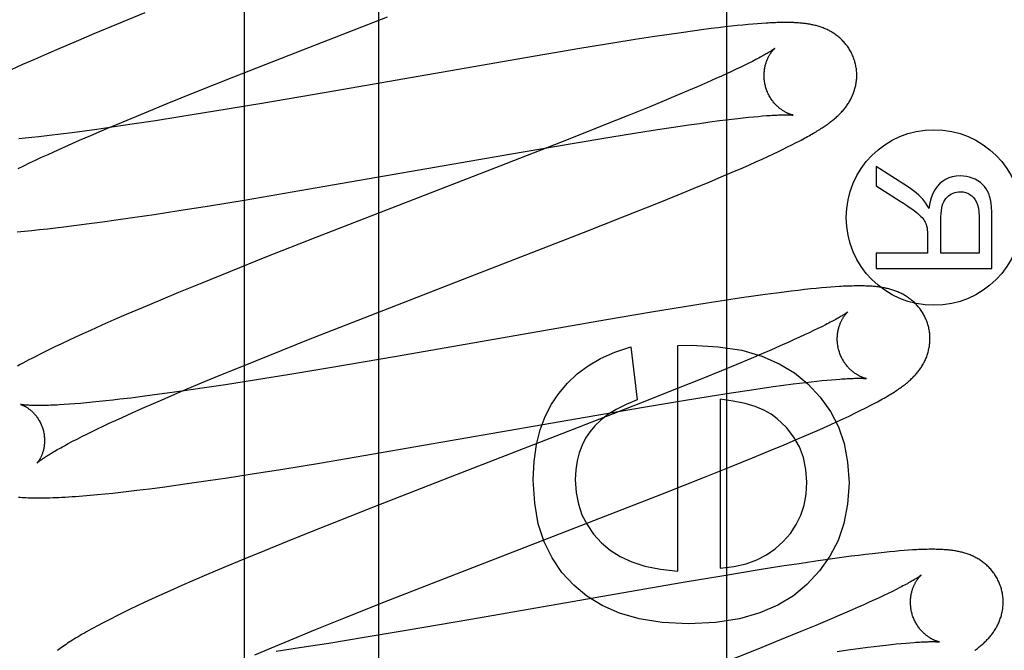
# Model space of a CAD drawing. Header units: inches. Extents: x 0 to 268, y 0 to 174.
# Tile 38 of 71: x 93.36 to 93.572, y 88.985 to 89.121. Entities that reach past the tile are written whole.
import ezdxf

# ---------------------------------------------------------------- set-up
doc = ezdxf.new("R2010")
doc.units = ezdxf.units.IN
doc.header["$LTSCALE"] = 14.749625
doc.header["$MEASUREMENT"] = 0
doc.linetypes.add('HIDDEN', pattern=[0.2, 0.1, -0.1])
doc.layers.add('DEFAULT_2', color=8, linetype='HIDDEN')
doc.layers.add('RIGHTHAND_DOOR_ASSEMBLY', color=7, linetype='CONTINUOUS')

msp = doc.modelspace()

# ---------------------------------------------------------------- linework, layer by layer
at = {"layer": 'DEFAULT_2', "color": 8, "linetype": 'HIDDEN'}
for p, q in [((93.4373, 85.43999), (93.4373, 90.94049)), ((93.38686, 89.12246), (93.38073, 89.11997)), ((93.41799, 89.11339), (93.43916, 89.12161)), ((93.38073, 89.11997), (93.3758, 89.11793)), ((93.50501, 89.11855), (93.50251, 89.11821)), ((93.50745, 89.11888), (93.50501, 89.11855)), ((93.50903, 89.11908), (93.50745, 89.11888)), ((93.51055, 89.11927), (93.50903, 89.11908)), ((93.512, 89.11944), (93.51055, 89.11927)), ((93.51336, 89.11959), (93.512, 89.11944)), ((93.51464, 89.11973), (93.51336, 89.11959)), ((93.51584, 89.11985), (93.51464, 89.11973)), ((93.51696, 89.11996), (93.51584, 89.11985)), ((93.51802, 89.12005), (93.51696, 89.11996)), ((93.51902, 89.12013), (93.51802, 89.12005)), ((93.51996, 89.1202), (93.51902, 89.12013)), ((93.37198, 89.11633), (93.36829, 89.11476)), ((93.3758, 89.11793), (93.37198, 89.11633)), ((93.49264, 89.11673), (93.48778, 89.11596)), ((93.49637, 89.1173), (93.49264, 89.11673)), ((93.49994, 89.11784), (93.49637, 89.1173)), ((93.50251, 89.11821), (93.49994, 89.11784)), ((93.36829, 89.11476), (93.3656, 89.1136)), ((93.48067, 89.11479), (93.47106, 89.11317)), ((93.48778, 89.11596), (93.48067, 89.11479)), ((93.36299, 89.11246), (93.36045, 89.11133)), ((93.3656, 89.1136), (93.36299, 89.11246)), ((93.40604, 89.1087), (93.41799, 89.11339)), ((93.47106, 89.11317), (93.42596, 89.10532)), ((93.36045, 89.11133), (93.358, 89.11022)), ((93.51442, 89.11032), (93.51341, 89.10984)), ((93.51538, 89.11078), (93.51442, 89.11032)), ((93.51628, 89.11121), (93.51538, 89.11078)), ((93.51711, 89.11163), (93.51628, 89.11121)), ((93.51789, 89.11202), (93.51711, 89.11163)), ((93.39768, 89.10537), (93.40604, 89.1087)), ((93.51004, 89.10831), (93.50818, 89.10748)), ((93.51122, 89.10884), (93.51004, 89.10831)), ((93.51234, 89.10935), (93.51122, 89.10884)), ((93.51341, 89.10984), (93.51234, 89.10935)), ((93.50412, 89.10573), (93.50192, 89.1048)), ((93.5062, 89.10662), (93.50412, 89.10573)), ((93.50818, 89.10748), (93.5062, 89.10662)), ((93.39165, 89.10293), (93.39768, 89.10537)), ((93.42596, 89.10532), (93.41204, 89.10293)), ((93.50192, 89.1048), (93.49885, 89.10351)), ((93.38681, 89.10095), (93.39165, 89.10293)), ((93.41204, 89.10293), (93.40193, 89.10125)), ((93.4956, 89.10217), (93.49131, 89.10042)), ((93.49885, 89.10351), (93.4956, 89.10217)), ((93.38217, 89.09902), (93.38681, 89.10095)), ((93.39435, 89.10003), (93.38913, 89.09921)), ((93.40193, 89.10125), (93.39435, 89.10003)), ((93.49131, 89.10042), (93.48587, 89.09824)), ((93.51084, 89.09925), (93.5122, 89.09942)), ((93.5122, 89.09942), (93.51349, 89.09958)), ((93.51349, 89.09958), (93.51474, 89.09972)), ((93.51474, 89.09972), (93.51592, 89.09985)), ((93.51592, 89.09985), (93.51705, 89.09997)), ((93.51705, 89.09997), (93.51812, 89.10008)), ((93.51812, 89.10008), (93.51913, 89.10017)), ((93.51913, 89.10017), (93.52008, 89.10025)), ((93.37648, 89.09735), (93.37378, 89.09698)), ((93.37519, 89.09606), (93.3786, 89.09752)), ((93.38022, 89.09788), (93.37648, 89.09735)), ((93.3786, 89.09752), (93.38217, 89.09902)), ((93.3841, 89.09845), (93.38022, 89.09788)), ((93.38913, 89.09921), (93.3841, 89.09845)), ((93.48587, 89.09824), (93.47816, 89.09519)), ((93.49291, 89.09662), (93.49745, 89.09733)), ((93.49745, 89.09733), (93.50091, 89.09786)), ((93.50091, 89.09786), (93.50416, 89.09833)), ((93.50416, 89.09833), (93.50648, 89.09866)), ((93.50648, 89.09866), (93.50872, 89.09897)), ((93.50872, 89.09897), (93.51084, 89.09925)), ((93.36103, 89.09544), (93.35965, 89.0953)), ((93.36246, 89.09559), (93.36103, 89.09544)), ((93.36393, 89.09575), (93.36246, 89.09559)), ((93.36624, 89.09602), (93.36393, 89.09575)), ((93.36866, 89.09631), (93.36624, 89.09602)), ((93.37117, 89.09663), (93.36866, 89.09631)), ((93.37378, 89.09698), (93.37117, 89.09663)), ((93.37274, 89.095), (93.37519, 89.09606)), ((93.47816, 89.09519), (93.46474, 89.08995)), ((93.47899, 89.09433), (93.48714, 89.09569)), ((93.48714, 89.09569), (93.49291, 89.09662)), ((93.36595, 89.09197), (93.36811, 89.09295)), ((93.36811, 89.09295), (93.37037, 89.09396)), ((93.37037, 89.09396), (93.37274, 89.095)), ((93.46595, 89.0921), (93.47899, 89.09433)), ((93.52352, 89.0926), (93.52454, 89.09309)), ((93.52454, 89.09309), (93.52549, 89.09356)), ((93.52549, 89.09356), (93.52638, 89.09401)), ((93.52638, 89.09401), (93.52722, 89.09443)), ((93.52722, 89.09443), (93.52801, 89.09484)), ((93.36323, 89.09072), (93.36456, 89.09134)), ((93.36456, 89.09134), (93.36595, 89.09197)), ((93.42029, 89.08415), (93.46595, 89.0921)), ((93.51868, 89.09037), (93.52001, 89.09097)), ((93.52001, 89.09097), (93.52125, 89.09154)), ((93.52125, 89.09154), (93.52242, 89.09209)), ((93.52242, 89.09209), (93.52352, 89.0926)), ((93.35953, 89.08895), (93.36071, 89.08952)), ((93.36071, 89.08952), (93.36195, 89.09011)), ((93.36195, 89.09011), (93.36323, 89.09072)), ((93.46474, 89.08995), (93.4237, 89.07403)), ((93.51353, 89.08811), (93.51582, 89.0891)), ((93.51582, 89.0891), (93.51729, 89.08975)), ((93.51729, 89.08975), (93.51868, 89.09037)), ((93.55138, 89.08503), (93.54458, 89.08938)), ((93.54458, 89.08938), (93.54458, 89.08522)), ((93.50874, 89.08607), (93.51118, 89.0871)), ((93.51118, 89.0871), (93.51353, 89.08811)), ((93.50186, 89.08323), (93.50537, 89.08467)), ((93.50537, 89.08467), (93.50874, 89.08607)), ((93.54458, 89.08522), (93.54978, 89.08191)), ((93.40868, 89.08219), (93.42029, 89.08415)), ((93.49728, 89.08137), (93.50186, 89.08323)), ((93.39418, 89.07985), (93.40077, 89.0809)), ((93.40077, 89.0809), (93.40868, 89.08219)), ((93.49056, 89.07869), (93.49728, 89.08137)), ((93.38067, 89.07784), (93.3847, 89.07842)), ((93.3847, 89.07842), (93.38885, 89.07903)), ((93.38885, 89.07903), (93.39418, 89.07985)), ((93.48144, 89.0751), (93.49056, 89.07869)), ((93.56681, 89.07857), (93.56681, 89.07065)), ((93.56958, 89.06735), (93.56958, 89.07843)), ((93.36412, 89.07575), (93.36582, 89.07594)), ((93.36582, 89.07594), (93.36755, 89.07613)), ((93.36755, 89.07613), (93.36933, 89.07634)), ((93.36933, 89.07634), (93.37205, 89.07668)), ((93.37205, 89.07668), (93.37485, 89.07704)), ((93.37485, 89.07704), (93.37772, 89.07743)), ((93.37772, 89.07743), (93.38067, 89.07784)), ((93.55854, 89.07065), (93.55854, 89.07777)), ((93.35925, 89.07528), (93.36084, 89.07542)), ((93.36084, 89.07542), (93.36246, 89.07558)), ((93.36246, 89.07558), (93.36412, 89.07575)), ((93.4237, 89.07403), (93.41274, 89.06971)), ((93.45537, 89.06498), (93.48144, 89.0751)), ((93.55568, 89.07449), (93.55568, 89.07065)), ((93.41274, 89.06971), (93.40528, 89.06673)), ((93.55568, 89.07065), (93.54458, 89.07065)), ((93.54458, 89.07065), (93.54458, 89.06735)), ((93.56681, 89.07065), (93.55854, 89.07065)), ((93.40528, 89.06673), (93.39909, 89.06423)), ((93.54458, 89.06735), (93.56958, 89.06735)), ((93.39909, 89.06423), (93.39409, 89.06217)), ((93.43415, 89.05675), (93.45537, 89.06498)), ((93.53386, 89.06327), (93.53281, 89.06317)), ((93.53485, 89.06335), (93.53386, 89.06327)), ((93.53578, 89.06341), (93.53485, 89.06335)), ((93.39409, 89.06217), (93.3902, 89.06056)), ((93.51814, 89.06139), (93.51552, 89.06101)), ((93.52068, 89.06175), (93.51814, 89.06139)), ((93.52313, 89.06207), (93.52068, 89.06175)), ((93.52474, 89.06228), (93.52313, 89.06207)), ((93.5263, 89.06247), (93.52474, 89.06228)), ((93.52779, 89.06265), (93.5263, 89.06247)), ((93.52919, 89.06281), (93.52779, 89.06265)), ((93.53048, 89.06295), (93.52919, 89.06281)), ((93.53168, 89.06307), (93.53048, 89.06295)), ((93.53281, 89.06317), (93.53168, 89.06307)), ((93.38644, 89.05897), (93.38279, 89.05741)), ((93.3902, 89.06056), (93.38644, 89.05897)), ((93.50325, 89.05912), (93.4961, 89.05794)), ((93.50814, 89.05989), (93.50325, 89.05912)), ((93.5119, 89.06047), (93.50814, 89.05989)), ((93.51552, 89.06101), (93.5119, 89.06047)), ((93.38279, 89.05741), (93.38015, 89.05627)), ((93.4961, 89.05794), (93.48642, 89.05631)), ((93.37758, 89.05513), (93.37509, 89.05402)), ((93.38015, 89.05627), (93.37758, 89.05513)), ((93.42217, 89.05204), (93.43415, 89.05675)), ((93.48642, 89.05631), (93.44111, 89.04842)), ((93.53286, 89.05481), (93.53202, 89.0544)), ((93.53365, 89.05521), (93.53286, 89.05481)), ((93.37189, 89.05256), (93.37035, 89.05185)), ((93.37347, 89.05329), (93.37189, 89.05256)), ((93.37509, 89.05402), (93.37347, 89.05329)), ((93.52914, 89.05303), (93.52807, 89.05253)), ((93.53016, 89.0535), (93.52914, 89.05303)), ((93.53112, 89.05396), (93.53016, 89.0535)), ((93.53202, 89.0544), (93.53112, 89.05396)), ((93.3674, 89.05044), (93.36596, 89.04974)), ((93.36886, 89.05114), (93.3674, 89.05044)), ((93.37035, 89.05185), (93.36886, 89.05114)), ((93.41378, 89.0487), (93.42217, 89.05204)), ((93.49166, 89.05045), (93.49307, 89.03903)), ((93.50185, 89.05076), (93.5048, 89.05082)), ((93.50185, 89.00214), (93.50185, 89.05076)), ((93.52389, 89.05066), (93.52191, 89.04979)), ((93.52576, 89.05149), (93.52389, 89.05066)), ((93.52694, 89.05202), (93.52576, 89.05149)), ((93.52807, 89.05253), (93.52694, 89.05202)), ((93.36455, 89.04904), (93.36316, 89.04833)), ((93.36596, 89.04974), (93.36455, 89.04904)), ((93.40772, 89.04625), (93.41378, 89.0487)), ((93.44111, 89.04842), (93.42715, 89.04603)), ((93.51982, 89.0489), (93.51762, 89.04796)), ((93.52191, 89.04979), (93.51982, 89.0489)), ((93.40287, 89.04427), (93.40772, 89.04625)), ((93.51453, 89.04667), (93.51127, 89.04533)), ((93.51762, 89.04796), (93.51453, 89.04667)), ((93.3982, 89.04233), (93.40287, 89.04427)), ((93.41813, 89.04453), (93.41051, 89.0433)), ((93.42715, 89.04603), (93.41813, 89.04453)), ((93.51127, 89.04533), (93.50697, 89.04358)), ((93.39462, 89.04082), (93.3982, 89.04233)), ((93.40423, 89.04231), (93.3992, 89.04155)), ((93.41051, 89.0433), (93.40423, 89.04231)), ((93.50697, 89.04358), (93.50152, 89.04139)), ((93.52238, 89.04189), (93.52461, 89.04219)), ((93.52461, 89.04219), (93.52673, 89.04247)), ((93.52673, 89.04247), (93.52807, 89.04264)), ((93.52807, 89.04264), (93.52936, 89.04279)), ((93.52936, 89.04279), (93.5306, 89.04294)), ((93.5306, 89.04294), (93.53178, 89.04307)), ((93.53178, 89.04307), (93.5329, 89.04319)), ((93.5329, 89.04319), (93.53397, 89.04329)), ((93.53397, 89.04329), (93.53497, 89.04338)), ((93.53497, 89.04338), (93.53592, 89.04346)), ((93.38892, 89.0401), (93.38632, 89.03976)), ((93.39161, 89.04046), (93.38892, 89.0401)), ((93.39119, 89.03936), (93.39462, 89.04082)), ((93.39533, 89.04099), (93.39161, 89.04046)), ((93.3992, 89.04155), (93.39533, 89.04099)), ((93.50152, 89.04139), (93.49379, 89.03833)), ((93.50301, 89.03891), (93.50877, 89.03984)), ((93.50877, 89.03984), (93.51332, 89.04055)), ((93.51332, 89.04055), (93.51677, 89.04108)), ((93.51677, 89.04108), (93.52005, 89.04156)), ((93.52005, 89.04156), (93.52238, 89.04189)), ((93.37055, 89.0381), (93.36944, 89.03802)), ((93.37172, 89.03818), (93.37055, 89.0381)), ((93.37295, 89.03829), (93.37172, 89.03818)), ((93.37423, 89.0384), (93.37295, 89.03829)), ((93.37557, 89.03853), (93.37423, 89.0384)), ((93.37695, 89.03866), (93.37557, 89.03853)), ((93.37839, 89.03882), (93.37695, 89.03866)), ((93.37989, 89.03898), (93.37839, 89.03882)), ((93.38142, 89.03916), (93.37989, 89.03898)), ((93.38382, 89.03944), (93.38142, 89.03916)), ((93.38632, 89.03976), (93.38382, 89.03944)), ((93.38635, 89.03725), (93.38872, 89.03829)), ((93.38872, 89.03829), (93.39119, 89.03936)), ((93.49379, 89.03833), (93.48034, 89.03308)), ((93.49486, 89.03755), (93.50301, 89.03891)), ((93.51094, 89.03916), (93.51094, 89.00275)), ((93.3819, 89.03525), (93.38407, 89.03624)), ((93.38407, 89.03624), (93.38635, 89.03725)), ((93.48182, 89.03532), (93.49486, 89.03755)), ((93.53878, 89.03556), (93.54003, 89.03616)), ((93.54003, 89.03616), (93.54117, 89.03672)), ((93.54117, 89.03672), (93.54221, 89.03723)), ((93.37787, 89.03339), (93.37916, 89.03399)), ((93.37916, 89.03399), (93.38051, 89.03462)), ((93.38051, 89.03462), (93.3819, 89.03525)), ((93.43613, 89.02737), (93.48182, 89.03532)), ((93.53325, 89.03303), (93.53467, 89.03367)), ((93.53467, 89.03367), (93.53607, 89.0343)), ((93.53607, 89.0343), (93.53745, 89.03494)), ((93.53745, 89.03494), (93.53878, 89.03556)), ((93.37322, 89.03112), (93.37431, 89.03166)), ((93.37431, 89.03166), (93.37544, 89.03222)), ((93.37544, 89.03222), (93.37663, 89.03279)), ((93.37663, 89.03279), (93.37787, 89.03339)), ((93.48034, 89.03308), (93.45269, 89.02238)), ((93.5272, 89.03041), (93.52955, 89.03141)), ((93.52955, 89.03141), (93.5318, 89.03239)), ((93.5318, 89.03239), (93.53325, 89.03303)), ((93.37032, 89.02962), (93.37123, 89.0301)), ((93.37123, 89.0301), (93.3722, 89.0306)), ((93.3722, 89.0306), (93.37322, 89.03112)), ((93.5214, 89.02798), (93.52477, 89.02938)), ((93.52477, 89.02938), (93.5272, 89.03041)), ((93.42451, 89.02541), (93.43613, 89.02737)), ((93.51789, 89.02653), (93.5214, 89.02798)), ((93.41659, 89.02411), (93.42451, 89.02541)), ((93.51332, 89.02468), (93.51789, 89.02653)), ((93.40467, 89.02225), (93.41, 89.02307)), ((93.41, 89.02307), (93.41659, 89.02411)), ((93.50759, 89.02239), (93.51332, 89.02468)), ((93.39354, 89.02064), (93.39648, 89.02105)), ((93.39648, 89.02105), (93.40052, 89.02163)), ((93.40052, 89.02163), (93.40467, 89.02225)), ((93.45269, 89.02238), (93.43593, 89.01584)), ((93.49853, 89.01881), (93.50759, 89.02239)), ((93.37504, 89.01849), (93.37664, 89.01863)), ((93.37664, 89.01863), (93.37827, 89.01879)), ((93.37827, 89.01879), (93.37993, 89.01896)), ((93.37993, 89.01896), (93.38162, 89.01915)), ((93.38162, 89.01915), (93.38336, 89.01934)), ((93.38336, 89.01934), (93.38513, 89.01955)), ((93.38513, 89.01955), (93.38786, 89.01989)), ((93.38786, 89.01989), (93.39066, 89.02025)), ((93.39066, 89.02025), (93.39354, 89.02064)), ((93.45016, 89.00004), (93.49853, 89.01881)), ((93.37345, 89.01835), (93.37504, 89.01849)), ((93.43593, 89.01584), (93.42613, 89.01197)), ((93.42613, 89.01197), (93.41874, 89.009)), ((93.41874, 89.009), (93.41261, 89.00651)), ((93.41261, 89.00651), (93.40768, 89.00447)), ((93.54371, 89.00587), (93.54229, 89.00571)), ((93.54505, 89.00602), (93.54371, 89.00587)), ((93.54631, 89.00616), (93.54505, 89.00602)), ((93.5475, 89.00628), (93.54631, 89.00616)), ((93.54861, 89.00638), (93.5475, 89.00628)), ((93.54966, 89.00648), (93.54861, 89.00638)), ((93.55065, 89.00655), (93.54966, 89.00648)), ((93.55159, 89.00662), (93.55065, 89.00655)), ((93.40768, 89.00447), (93.40385, 89.00287)), ((93.52797, 89.00372), (93.52422, 89.00315)), ((93.53159, 89.00426), (93.52797, 89.00372)), ((93.5342, 89.00464), (93.53159, 89.00426)), ((93.53673, 89.00499), (93.5342, 89.00464)), ((93.53919, 89.00532), (93.53673, 89.00499)), ((93.54078, 89.00552), (93.53919, 89.00532)), ((93.54229, 89.00571), (93.54078, 89.00552)), ((93.40385, 89.00287), (93.40015, 89.0013)), ((93.51934, 89.00237), (93.51219, 89.0012)), ((93.52422, 89.00315), (93.51934, 89.00237)), ((93.39746, 89.00014), (93.39484, 88.99899)), ((93.40015, 89.0013), (93.39746, 89.00014)), ((93.43816, 88.99533), (93.45016, 89.00004)), ((93.50252, 88.99957), (93.45718, 88.99167)), ((93.51219, 89.0012), (93.50252, 88.99957)), ((93.3923, 88.99787), (93.38985, 88.99676)), ((93.39484, 88.99899), (93.3923, 88.99787)), ((93.5481, 88.99775), (93.54722, 88.99732)), ((93.54893, 88.99816), (93.5481, 88.99775)), ((93.54969, 88.99855), (93.54893, 88.99816)), ((93.38671, 88.99532), (93.38518, 88.9946)), ((93.38826, 88.99604), (93.38671, 88.99532)), ((93.38985, 88.99676), (93.38826, 88.99604)), ((93.42975, 88.99198), (93.43816, 88.99533)), ((93.5431, 88.99539), (93.54193, 88.99487)), ((93.54421, 88.9959), (93.5431, 88.99539)), ((93.54527, 88.99639), (93.54421, 88.9959)), ((93.54627, 88.99687), (93.54527, 88.99639)), ((93.54722, 88.99732), (93.54627, 88.99687)), ((93.38222, 88.99318), (93.3808, 88.99248)), ((93.38369, 88.99389), (93.38222, 88.99318)), ((93.38518, 88.9946), (93.38369, 88.99389)), ((93.53878, 88.99347), (93.53674, 88.99259)), ((93.54071, 88.99432), (93.53878, 88.99347)), ((93.54193, 88.99487), (93.54071, 88.99432)), ((93.37943, 88.99179), (93.37814, 88.99113)), ((93.3808, 88.99248), (93.37943, 88.99179)), ((93.42368, 88.98953), (93.42975, 88.99198)), ((93.45718, 88.99167), (93.4432, 88.98928)), ((93.53459, 88.99167), (93.53156, 88.9904)), ((93.53674, 88.99259), (93.53459, 88.99167)), ((93.41881, 88.98754), (93.42368, 88.98953)), ((93.4432, 88.98928), (93.43416, 88.98777)), ((93.52836, 88.98907), (93.52412, 88.98734)), ((93.53156, 88.9904), (93.52836, 88.98907)), ((93.41413, 88.9856), (93.41881, 88.98754)), ((93.43416, 88.98777), (93.42652, 88.98654)), ((93.52412, 88.98734), (93.51873, 88.98517)), ((93.41054, 88.98409), (93.41413, 88.9856)), ((93.42022, 88.98555), (93.41518, 88.98479)), ((93.42652, 88.98654), (93.42022, 88.98555)), ((93.51873, 88.98517), (93.51106, 88.98213)), ((93.5362, 88.98482), (93.53852, 88.98514)), ((93.53852, 88.98514), (93.54073, 88.98544)), ((93.54073, 88.98544), (93.54282, 88.98572)), ((93.54282, 88.98572), (93.54416, 88.98588)), ((93.54416, 88.98588), (93.54543, 88.98603)), ((93.54543, 88.98603), (93.54666, 88.98618)), ((93.54666, 88.98618), (93.54782, 88.9863)), ((93.54782, 88.9863), (93.54893, 88.98642)), ((93.54893, 88.98642), (93.54998, 88.98652)), ((93.54998, 88.98652), (93.55097, 88.98661)), ((93.55097, 88.98661), (93.5519, 88.98669))]:
    msp.add_line(p, q, dxfattribs=at)
for points in [[(93.54003, 89.11188), (93.53997, 89.11209), (93.53989, 89.11233), (93.53981, 89.11258), (93.53972, 89.11282), (93.53963, 89.11306), (93.53953, 89.11329), (93.53942, 89.11353), (93.53931, 89.11376), (93.53919, 89.11399), (93.53907, 89.11421), (93.53894, 89.11443), (93.53881, 89.11465), (93.53868, 89.11486), (93.53854, 89.11507), (93.53839, 89.11527), (93.53824, 89.11548), (93.53809, 89.11567), (93.53793, 89.11586), (93.53777, 89.11605), (93.53761, 89.11624), (93.53744, 89.11641), (93.53727, 89.11659), (93.5371, 89.11676), (93.53692, 89.11692), (93.53675, 89.11708), (93.53657, 89.11724), (93.53638, 89.11739), (93.5362, 89.11753), (93.53601, 89.11767), (93.53582, 89.11781), (93.53563, 89.11795), (93.53543, 89.11807), (93.53524, 89.1182), (93.53504, 89.11832), (93.53483, 89.11844), (93.53463, 89.11855), (93.53443, 89.11866), (93.53422, 89.11877), (93.53401, 89.11887), (93.5338, 89.11896), (93.53359, 89.11905), (93.53338, 89.11914), (93.53317, 89.11923), (93.53295, 89.11931), (93.53274, 89.11939), (93.53252, 89.11946), (93.5323, 89.11953), (93.53208, 89.1196), (93.53185, 89.11966), (93.53163, 89.11972), (93.53141, 89.11978), (93.53118, 89.11984), (93.53096, 89.11989), (93.53073, 89.11993), (93.5305, 89.11998), (93.53027, 89.12002), (93.53004, 89.12006), (93.52981, 89.1201), (93.52958, 89.12013), (93.52935, 89.12016), (93.52911, 89.12019), (93.52887, 89.12022), (93.52863, 89.12025), (93.52839, 89.12027), (93.52814, 89.12029), (93.52788, 89.12031), (93.52762, 89.12033), (93.52736, 89.12035), (93.52709, 89.12036), (93.52681, 89.12037), (93.52652, 89.12038), (93.52623, 89.12039), (93.52593, 89.1204), (93.52563, 89.1204), (93.52531, 89.1204), (93.52499, 89.1204), (93.52466, 89.1204), (93.52432, 89.1204), (93.52398, 89.12039), (93.52362, 89.12038), (93.52326, 89.12037), (93.52288, 89.12036), (93.52249, 89.12034), (93.5221, 89.12033), (93.52169, 89.12031), (93.52128, 89.12028), (93.52085, 89.12026), (93.51996, 89.1202)], [(93.52271, 89.11482), (93.5227, 89.11481), (93.52269, 89.1148), (93.52267, 89.11478), (93.52264, 89.11476), (93.5226, 89.11473), (93.52255, 89.1147), (93.5225, 89.11465), (93.52243, 89.11461), (93.52235, 89.11455), (93.52226, 89.11449), (93.52216, 89.11442), (93.52205, 89.11435), (93.52192, 89.11427), (93.52178, 89.11418), (93.52163, 89.11408), (93.52146, 89.11398), (93.52128, 89.11387), (93.52108, 89.11375), (93.52086, 89.11362), (93.52064, 89.11349), (93.52039, 89.11335), (93.52013, 89.11321), (93.51986, 89.11306), (93.51957, 89.1129), (93.51927, 89.11274), (93.51895, 89.11257), (93.51861, 89.11239), (93.51826, 89.11221), (93.51789, 89.11202)], [(93.52076, 89.10652), (93.52071, 89.10672), (93.52065, 89.10695), (93.5206, 89.10719), (93.52056, 89.10742), (93.52052, 89.10765), (93.52049, 89.10789), (93.52047, 89.10812), (93.52045, 89.10835), (93.52043, 89.10858), (93.52043, 89.10881), (93.52043, 89.10904), (93.52043, 89.10927), (93.52044, 89.10949), (93.52045, 89.10971), (93.52048, 89.10992), (93.5205, 89.11014), (93.52053, 89.11035), (93.52056, 89.11055), (93.5206, 89.11075), (93.52064, 89.11095), (93.52069, 89.11114), (93.52074, 89.11132), (93.52079, 89.1115), (93.52084, 89.11168), (93.5209, 89.11185), (93.52095, 89.11201), (93.52101, 89.11217), (93.52107, 89.11232), (93.52114, 89.11247), (93.5212, 89.11262), (93.52126, 89.11276), (93.52133, 89.11289), (93.52139, 89.11302), (93.52146, 89.11315), (93.52153, 89.11327), (93.52159, 89.11338), (93.52166, 89.11349), (93.52172, 89.1136), (93.52179, 89.1137), (93.52185, 89.1138), (93.52192, 89.11389), (93.52198, 89.11398), (93.52204, 89.11406), (93.5221, 89.11414), (93.52216, 89.11422), (93.52222, 89.11429), (93.52228, 89.11436), (93.52233, 89.11442), (93.52238, 89.11448), (93.52243, 89.11454), (93.52248, 89.11459), (93.52252, 89.11463), (93.52256, 89.11467), (93.52259, 89.11471), (93.52263, 89.11474), (93.52265, 89.11476), (93.52268, 89.11478), (93.52269, 89.1148), (93.5227, 89.11481), (93.52271, 89.11482)], [(93.52801, 89.09484), (93.52839, 89.09504), (93.52875, 89.09523), (93.52911, 89.09543), (93.52946, 89.09562), (93.52979, 89.0958), (93.53012, 89.09599), (93.53044, 89.09617), (93.53075, 89.09634), (93.53105, 89.09652), (93.53134, 89.09669), (93.53163, 89.09686), (93.5319, 89.09703), (93.53217, 89.09719), (93.53243, 89.09736), (93.53269, 89.09752), (93.53293, 89.09768), (93.53317, 89.09783), (93.5334, 89.09799), (93.53363, 89.09814), (93.53385, 89.09829), (93.53406, 89.09844), (93.53427, 89.09859), (93.53447, 89.09874), (93.53467, 89.09889), (93.53486, 89.09904), (93.53506, 89.09919), (93.53524, 89.09934), (93.53543, 89.09949), (93.53561, 89.09964), (93.53579, 89.09979), (93.53596, 89.09994), (93.53614, 89.1001), (93.53631, 89.10026), (93.53648, 89.10042), (93.53665, 89.10058), (93.53681, 89.10075), (93.53697, 89.10091), (93.53713, 89.10108), (93.53729, 89.10126), (93.53745, 89.10143), (93.5376, 89.10161), (93.53775, 89.10179), (93.53789, 89.10197), (93.53803, 89.10216), (93.53817, 89.10234), (93.53831, 89.10253), (93.53844, 89.10272), (93.53857, 89.10291), (93.53869, 89.10311), (93.53881, 89.10331), (93.53893, 89.10351), (93.53905, 89.10372), (93.53916, 89.10393), (93.53926, 89.10414), (93.53937, 89.10435), (93.53946, 89.10457), (93.53956, 89.10478), (93.53965, 89.105), (93.53973, 89.10523), (93.53981, 89.10545), (93.53989, 89.10568), (93.53996, 89.10591), (93.54003, 89.10614), (93.54009, 89.10638), (93.54015, 89.10661), (93.5402, 89.10685), (93.54024, 89.1071), (93.54029, 89.10734), (93.54032, 89.10759), (93.54035, 89.10784), (93.54038, 89.10809), (93.5404, 89.10834), (93.54041, 89.1086), (93.54042, 89.10885), (93.54042, 89.10911), (93.54041, 89.10937), (93.5404, 89.10962), (93.54038, 89.10988), (93.54036, 89.11014), (93.54033, 89.11039), (93.54029, 89.11065), (93.54025, 89.11091), (93.5402, 89.11116), (93.54015, 89.11142), (93.54009, 89.11167), (93.54003, 89.11188)], [(93.52671, 89.10042), (93.52671, 89.10042), (93.52669, 89.10043), (93.52667, 89.10043), (93.52664, 89.10044), (93.52661, 89.10044), (93.52657, 89.10045), (93.52652, 89.10046), (93.52646, 89.10048), (93.52641, 89.10049), (93.52634, 89.10051), (93.52627, 89.10053), (93.5262, 89.10056), (93.52612, 89.10058), (93.52604, 89.10061), (93.52595, 89.10064), (93.52586, 89.10068), (93.52577, 89.10072), (93.52567, 89.10076), (93.52557, 89.1008), (93.52547, 89.10085), (93.52536, 89.1009), (93.52525, 89.10095), (93.52514, 89.101), (93.52503, 89.10107), (93.52491, 89.10113), (93.5248, 89.1012), (93.52467, 89.10127), (93.52455, 89.10135), (93.52443, 89.10143), (93.5243, 89.10151), (93.52417, 89.10161), (93.52404, 89.1017), (93.5239, 89.1018), (93.52377, 89.10191), (93.52364, 89.10202), (93.5235, 89.10213), (93.52337, 89.10226), (93.52323, 89.10238), (93.52309, 89.10252), (93.52296, 89.10266), (93.52282, 89.1028), (93.52268, 89.10296), (93.52255, 89.10311), (93.52241, 89.10328), (93.52228, 89.10345), (93.52215, 89.10362), (93.52202, 89.1038), (93.5219, 89.10399), (93.52178, 89.10418), (93.52166, 89.10437), (93.52155, 89.10458), (93.52144, 89.10478), (93.52134, 89.10499), (93.52124, 89.1052), (93.52114, 89.10542), (93.52105, 89.10564), (93.52097, 89.10586), (93.52089, 89.10609), (93.52082, 89.10632), (93.52076, 89.10652)], [(93.52008, 89.10025), (93.52097, 89.10032), (93.52139, 89.10035), (93.52179, 89.10037), (93.52218, 89.1004), (93.52255, 89.10042), (93.5229, 89.10044), (93.52324, 89.10045), (93.52356, 89.10046), (93.52386, 89.10047), (93.52414, 89.10048), (93.5244, 89.10049), (93.52465, 89.10049), (93.52488, 89.10049), (93.52509, 89.10049), (93.52529, 89.10049), (93.52547, 89.10049), (93.52564, 89.10049), (93.52579, 89.10048), (93.52593, 89.10048), (93.52605, 89.10047), (93.52617, 89.10047), (93.52627, 89.10046), (93.52636, 89.10046), (93.52644, 89.10045), (93.52651, 89.10044), (93.52657, 89.10044), (93.52662, 89.10043), (93.52665, 89.10043), (93.52668, 89.10043), (93.5267, 89.10042), (93.52671, 89.10042)], [(93.56276, 89.08733), (93.56186, 89.08728), (93.56103, 89.08713), (93.56027, 89.08689), (93.55957, 89.08656), (93.5589, 89.08613), (93.55827, 89.08561)], [(93.56652, 89.08628), (93.56593, 89.0866), (93.56533, 89.08687), (93.56472, 89.08707), (93.56409, 89.08721), (93.56344, 89.0873), (93.56276, 89.08733)], [(93.5547, 89.08228), (93.55426, 89.08274), (93.55378, 89.0832), (93.55325, 89.08366), (93.55267, 89.08412), (93.55205, 89.08457), (93.55138, 89.08503)], [(93.55827, 89.08561), (93.55774, 89.08504), (93.55726, 89.08435), (93.55683, 89.08355), (93.55647, 89.08261), (93.55618, 89.08152), (93.55595, 89.08029)], [(93.5689, 89.08351), (93.56865, 89.08406), (93.56835, 89.08457), (93.568, 89.08504), (93.56758, 89.08548), (93.56708, 89.0859), (93.56652, 89.08628)], [(93.559, 89.08131), (93.55918, 89.08173), (93.55939, 89.08211), (93.55962, 89.08245), (93.55989, 89.08275), (93.56018, 89.08302), (93.56051, 89.08326)], [(93.56051, 89.08326), (93.56086, 89.08346), (93.56121, 89.08363), (93.56158, 89.08376), (93.56195, 89.08385), (93.56235, 89.0839), (93.56276, 89.08392)], [(93.56276, 89.08392), (93.56334, 89.08388), (93.56387, 89.08377), (93.56437, 89.0836), (93.56482, 89.08335), (93.56526, 89.08302), (93.56567, 89.08262)], [(93.56567, 89.08262), (93.56599, 89.0822), (93.56626, 89.08168), (93.56649, 89.08107), (93.56667, 89.08035), (93.56677, 89.07952), (93.56681, 89.07857)], [(93.56958, 89.07843), (93.56955, 89.07955), (93.56949, 89.08056), (93.56939, 89.08146), (93.56926, 89.08224), (93.56909, 89.08293), (93.5689, 89.08351)], [(93.54978, 89.08191), (93.5505, 89.08144), (93.55116, 89.081), (93.55176, 89.08059), (93.5523, 89.0802), (93.55279, 89.07984), (93.55322, 89.07951)], [(93.55595, 89.08029), (93.55573, 89.08072), (93.55552, 89.08111), (93.55531, 89.08146), (93.5551, 89.08177), (93.5549, 89.08205), (93.5547, 89.08228)], [(93.55854, 89.07777), (93.55856, 89.07852), (93.5586, 89.07921), (93.55867, 89.07984), (93.55876, 89.08039), (93.55887, 89.08088), (93.559, 89.08131)], [(93.55322, 89.07951), (93.55361, 89.07919), (93.55395, 89.07889), (93.55425, 89.0786), (93.55451, 89.07833), (93.55472, 89.07807), (93.55489, 89.07783)], [(93.55489, 89.07783), (93.55504, 89.07758), (93.55518, 89.07732), (93.5553, 89.07707), (93.5554, 89.07682), (93.55548, 89.07658), (93.55554, 89.07633)], [(93.55554, 89.07633), (93.55558, 89.07613), (93.55561, 89.07589), (93.55564, 89.07561), (93.55566, 89.07528), (93.55567, 89.07491), (93.55568, 89.07449)], [(93.55582, 89.05509), (93.55576, 89.0553), (93.55568, 89.05555), (93.5556, 89.05579), (93.55551, 89.05604), (93.55541, 89.05628), (93.55531, 89.05652), (93.5552, 89.05675), (93.55509, 89.05698), (93.55497, 89.05721), (93.55485, 89.05744), (93.55472, 89.05766), (93.55459, 89.05788), (93.55445, 89.0581), (93.55431, 89.05831), (93.55416, 89.05851), (93.55401, 89.05872), (93.55386, 89.05891), (93.5537, 89.05911), (93.55353, 89.0593), (93.55337, 89.05948), (93.5532, 89.05966), (93.55303, 89.05983), (93.55285, 89.06), (93.55267, 89.06017), (93.55249, 89.06033), (93.55231, 89.06048), (93.55213, 89.06063), (93.55194, 89.06078), (93.55175, 89.06092), (93.55156, 89.06106), (93.55136, 89.06119), (93.55116, 89.06132), (93.55096, 89.06145), (93.55076, 89.06157), (93.55056, 89.06169), (93.55035, 89.0618), (93.55014, 89.06191), (93.54993, 89.06201), (93.54972, 89.06211), (93.54951, 89.06221), (93.5493, 89.0623), (93.54909, 89.06239), (93.54887, 89.06247), (93.54865, 89.06255), (93.54843, 89.06263), (93.54821, 89.0627), (93.54799, 89.06277), (93.54776, 89.06284), (93.54754, 89.0629), (93.54731, 89.06296), (93.54708, 89.06302), (93.54686, 89.06307), (93.54663, 89.06312), (93.5464, 89.06317), (93.54617, 89.06321), (93.54593, 89.06325), (93.5457, 89.06329), (93.54546, 89.06333), (93.54523, 89.06336), (93.54499, 89.06339), (93.54475, 89.06342), (93.5445, 89.06345), (93.54425, 89.06347), (93.544, 89.06349), (93.54374, 89.06352), (93.54348, 89.06353), (93.54321, 89.06355), (93.54294, 89.06357), (93.54266, 89.06358), (93.54237, 89.06359), (93.54207, 89.0636), (93.54177, 89.0636), (93.54146, 89.06361), (93.54115, 89.06361), (93.54082, 89.06361), (93.54049, 89.06361), (93.54015, 89.06361), (93.5398, 89.0636), (93.53944, 89.06359), (93.53907, 89.06358), (93.5387, 89.06357), (93.53831, 89.06355), (93.53792, 89.06354), (93.53751, 89.06352), (93.53709, 89.0635), (93.53667, 89.06347), (93.53578, 89.06341)], [(93.5385, 89.05803), (93.53849, 89.05802), (93.53848, 89.05801), (93.53846, 89.05799), (93.53843, 89.05797), (93.53839, 89.05794), (93.53834, 89.0579), (93.53828, 89.05786), (93.53821, 89.05781), (93.53813, 89.05776), (93.53804, 89.05769), (93.53794, 89.05763), (93.53783, 89.05755), (93.5377, 89.05747), (93.53756, 89.05738), (93.5374, 89.05728), (93.53724, 89.05718), (93.53705, 89.05707), (93.53685, 89.05695), (93.53664, 89.05682), (93.53641, 89.05669), (93.53616, 89.05655), (93.5359, 89.0564), (93.53562, 89.05625), (93.53533, 89.05609), (93.53503, 89.05593), (93.5347, 89.05576), (93.53437, 89.05558), (93.53401, 89.0554), (93.53365, 89.05521)], [(93.53655, 89.04973), (93.5365, 89.04993), (93.53644, 89.05016), (93.53639, 89.05039), (93.53635, 89.05063), (93.53631, 89.05086), (93.53628, 89.0511), (93.53626, 89.05133), (93.53624, 89.05156), (93.53622, 89.0518), (93.53622, 89.05203), (93.53622, 89.05225), (93.53622, 89.05248), (93.53623, 89.0527), (93.53625, 89.05292), (93.53627, 89.05314), (93.53629, 89.05335), (93.53632, 89.05356), (93.53635, 89.05376), (93.53639, 89.05396), (93.53643, 89.05416), (93.53648, 89.05435), (93.53653, 89.05454), (93.53658, 89.05472), (93.53663, 89.05489), (93.53669, 89.05506), (93.53675, 89.05523), (93.53681, 89.05539), (93.53687, 89.05554), (93.53693, 89.05569), (93.53699, 89.05583), (93.53706, 89.05597), (93.53712, 89.05611), (93.53719, 89.05623), (93.53725, 89.05636), (93.53732, 89.05648), (93.53739, 89.05659), (93.53745, 89.0567), (93.53752, 89.05681), (93.53758, 89.05691), (93.53765, 89.05701), (93.53771, 89.0571), (93.53777, 89.05719), (93.53784, 89.05728), (93.5379, 89.05736), (93.53796, 89.05743), (93.53801, 89.05751), (93.53807, 89.05757), (93.53812, 89.05764), (93.53818, 89.05769), (93.53822, 89.05775), (93.53827, 89.0578), (93.53831, 89.05784), (93.53835, 89.05788), (93.53839, 89.05792), (93.53842, 89.05795), (93.53845, 89.05797), (93.53847, 89.058), (93.53848, 89.05801), (93.5385, 89.05802), (93.5385, 89.05802)], [(93.54221, 89.03723), (93.54269, 89.03748), (93.54316, 89.03772), (93.54361, 89.03795), (93.54404, 89.03818), (93.54446, 89.0384), (93.54487, 89.03862), (93.54526, 89.03883), (93.54563, 89.03904), (93.546, 89.03924), (93.54635, 89.03944), (93.5467, 89.03964), (93.54703, 89.03984), (93.54735, 89.04003), (93.54766, 89.04021), (93.54796, 89.0404), (93.54825, 89.04058), (93.54853, 89.04076), (93.54881, 89.04094), (93.54907, 89.04112), (93.54933, 89.04129), (93.54958, 89.04146), (93.54982, 89.04163), (93.55006, 89.0418), (93.55029, 89.04197), (93.55051, 89.04213), (93.55072, 89.0423), (93.55093, 89.04246), (93.55114, 89.04263), (93.55134, 89.0428), (93.55153, 89.04296), (93.55172, 89.04313), (93.55191, 89.04329), (93.55209, 89.04345), (93.55226, 89.04362), (93.55243, 89.04379), (93.5526, 89.04395), (93.55276, 89.04412), (93.55292, 89.04429), (93.55308, 89.04446), (93.55323, 89.04464), (93.55338, 89.04481), (93.55353, 89.04499), (93.55368, 89.04517), (93.55382, 89.04536), (93.55396, 89.04554), (93.55409, 89.04573), (93.55422, 89.04592), (93.55435, 89.04611), (93.55448, 89.04631), (93.5546, 89.04651), (93.55472, 89.04671), (93.55483, 89.04692), (93.55494, 89.04712), (93.55505, 89.04733), (93.55515, 89.04755), (93.55525, 89.04776), (93.55534, 89.04798), (93.55543, 89.0482), (93.55552, 89.04842), (93.5556, 89.04865), (93.55568, 89.04888), (93.55575, 89.04911), (93.55581, 89.04934), (93.55588, 89.04958), (93.55593, 89.04982), (93.55599, 89.05006), (93.55603, 89.0503), (93.55608, 89.05055), (93.55611, 89.05079), (93.55614, 89.05104), (93.55617, 89.05129), (93.55619, 89.05155), (93.5562, 89.0518), (93.55621, 89.05206), (93.55621, 89.05231), (93.5562, 89.05257), (93.55619, 89.05283), (93.55618, 89.05308), (93.55615, 89.05334), (93.55612, 89.0536), (93.55608, 89.05386), (93.55604, 89.05411), (93.55599, 89.05437), (93.55594, 89.05462), (93.55588, 89.05488), (93.55582, 89.05509)], [(93.47614, 89.04044), (93.478, 89.04264), (93.48012, 89.04462), (93.48248, 89.04639), (93.48515, 89.04795), (93.48822, 89.04931), (93.49166, 89.05045)], [(93.5048, 89.05082), (93.51053, 89.05049), (93.51559, 89.04972), (93.51993, 89.04848), (93.52368, 89.04684), (93.527, 89.04486), (93.52983, 89.04252)], [(93.36316, 89.04833), (93.36248, 89.04798), (93.36181, 89.04764), (93.36116, 89.04729), (93.36053, 89.04696), (93.35992, 89.04663), (93.35934, 89.04631)], [(93.5425, 89.04363), (93.5425, 89.04363), (93.5425, 89.04363), (93.54248, 89.04363), (93.54246, 89.04364), (93.54243, 89.04365), (93.54239, 89.04365), (93.54235, 89.04366), (93.5423, 89.04367), (93.54225, 89.04369), (93.54219, 89.04371), (93.54212, 89.04372), (93.54206, 89.04375), (93.54198, 89.04377), (93.5419, 89.0438), (93.54182, 89.04382), (93.54173, 89.04386), (93.54164, 89.04389), (93.54155, 89.04393), (93.54145, 89.04397), (93.54135, 89.04401), (93.54125, 89.04406), (93.54114, 89.04411), (93.54104, 89.04416), (93.54093, 89.04422), (93.54081, 89.04428), (93.5407, 89.04434), (93.54058, 89.04441), (93.54046, 89.04448), (93.54033, 89.04456), (93.54021, 89.04464), (93.54008, 89.04473), (93.53995, 89.04482), (93.53982, 89.04492), (93.53969, 89.04502), (93.53955, 89.04512), (93.53942, 89.04523), (93.53929, 89.04535), (93.53915, 89.04547), (93.53901, 89.0456), (93.53888, 89.04573), (93.53874, 89.04587), (93.5386, 89.04602), (93.53847, 89.04617), (93.53833, 89.04633), (93.5382, 89.04649), (93.53807, 89.04666), (93.53794, 89.04684), (93.53781, 89.04702), (93.53769, 89.0472), (93.53757, 89.04739), (93.53745, 89.04759), (93.53734, 89.04779), (93.53723, 89.04799), (93.53713, 89.0482), (93.53703, 89.04841), (93.53693, 89.04863), (93.53684, 89.04885), (93.53676, 89.04907), (93.53668, 89.0493), (93.53661, 89.04953), (93.53655, 89.04973)], [(93.52983, 89.04252), (93.53253, 89.03964), (93.53474, 89.03653), (93.53645, 89.03324), (93.53768, 89.02963), (93.53845, 89.0256), (93.53875, 89.02117)], [(93.53592, 89.04346), (93.5368, 89.04353), (93.53721, 89.04356), (93.53762, 89.04358), (93.538, 89.04361), (93.53837, 89.04363), (93.53872, 89.04365), (93.53905, 89.04366), (93.53935, 89.04367), (93.53964, 89.04368), (93.53992, 89.04369), (93.54017, 89.0437), (93.54041, 89.0437), (93.54063, 89.0437), (93.54083, 89.0437), (93.54102, 89.0437), (93.5412, 89.0437), (93.54136, 89.0437), (93.54152, 89.04369), (93.54165, 89.04369), (93.54178, 89.04369), (93.5419, 89.04368), (93.542, 89.04367), (93.5421, 89.04367), (93.54218, 89.04366), (93.54225, 89.04366), (93.54232, 89.04365), (93.54237, 89.04365), (93.54242, 89.04364), (93.54245, 89.04364), (93.54248, 89.04363), (93.54249, 89.04363), (93.5425, 89.04363)], [(93.4706, 89.02178), (93.47081, 89.02578), (93.47132, 89.02939), (93.47213, 89.0326), (93.47322, 89.03547), (93.47456, 89.03809), (93.47614, 89.04044)], [(93.36003, 89.03805), (93.36002, 89.03805), (93.36001, 89.03805), (93.36001, 89.03805), (93.36002, 89.03805), (93.36005, 89.03804), (93.36008, 89.03803), (93.36011, 89.03802), (93.36016, 89.03801), (93.36021, 89.03799), (93.36026, 89.03797), (93.36032, 89.03795), (93.36039, 89.03792), (93.36046, 89.03789), (93.36054, 89.03786), (93.36062, 89.03782), (93.36071, 89.03778), (93.3608, 89.03773), (93.36089, 89.03769), (93.36099, 89.03763), (93.36109, 89.03758), (93.36119, 89.03752), (93.3613, 89.03745), (93.36141, 89.03738), (93.36152, 89.03731), (93.36164, 89.03723), (93.36176, 89.03714), (93.36188, 89.03705), (93.362, 89.03696), (93.36212, 89.03686), (93.36225, 89.03675), (93.36238, 89.03664), (93.36251, 89.03652), (93.36264, 89.0364), (93.36277, 89.03626), (93.3629, 89.03613), (93.36303, 89.03598), (93.36316, 89.03583), (93.36329, 89.03567), (93.36342, 89.0355), (93.36355, 89.03533), (93.36368, 89.03515), (93.3638, 89.03496), (93.36392, 89.03477), (93.36404, 89.03457), (93.36415, 89.03436), (93.36426, 89.03415), (93.36437, 89.03394), (93.36447, 89.03372), (93.36456, 89.03349), (93.36465, 89.03326), (93.36473, 89.03303), (93.36481, 89.03279), (93.36487, 89.03258)], [(93.36944, 89.03802), (93.36839, 89.03796), (93.36789, 89.03793), (93.3674, 89.03791), (93.36693, 89.03789), (93.36647, 89.03787), (93.36603, 89.03785), (93.36561, 89.03784), (93.3652, 89.03783), (93.3648, 89.03782), (93.36443, 89.03782), (93.36407, 89.03782), (93.36372, 89.03782), (93.36339, 89.03782), (93.36308, 89.03782), (93.36279, 89.03783), (93.36251, 89.03784), (93.36225, 89.03784), (93.36201, 89.03785), (93.36178, 89.03787), (93.36157, 89.03788), (93.36137, 89.03789), (93.36119, 89.0379), (93.36102, 89.03792), (93.36087, 89.03793), (93.36073, 89.03795), (93.3606, 89.03796), (93.36049, 89.03798), (93.36039, 89.03799), (93.3603, 89.038), (93.36022, 89.03801), (93.36016, 89.03802), (93.36011, 89.03803), (93.36007, 89.03804), (93.36004, 89.03805), (93.36003, 89.03805)], [(93.49307, 89.03903), (93.49065, 89.03803), (93.48853, 89.03697), (93.48673, 89.03585), (93.48519, 89.03468), (93.48391, 89.03347), (93.48288, 89.03222)], [(93.52326, 89.03496), (93.52194, 89.03595), (93.52034, 89.03683), (93.51848, 89.03761), (93.51631, 89.03827), (93.51379, 89.03878), (93.51094, 89.03916)], [(93.52966, 89.02129), (93.52946, 89.02406), (93.52893, 89.02661), (93.52807, 89.0289), (93.52686, 89.03101), (93.52525, 89.03305), (93.52326, 89.03496)], [(93.36487, 89.03258), (93.36493, 89.03237), (93.36498, 89.03213), (93.36503, 89.03189), (93.36508, 89.03165), (93.36511, 89.0314), (93.36514, 89.03116), (93.36516, 89.03092), (93.36518, 89.03069), (93.36519, 89.03045), (93.36519, 89.03022), (93.36518, 89.02999), (93.36517, 89.02977), (93.36516, 89.02955), (93.36514, 89.02934), (93.36511, 89.02913), (93.36508, 89.02892), (93.36505, 89.02872), (93.36501, 89.02853), (93.36497, 89.02835), (93.36493, 89.02817), (93.36488, 89.02799), (93.36483, 89.02782), (93.36478, 89.02766), (93.36472, 89.0275), (93.36467, 89.02735), (93.36461, 89.02721), (93.36456, 89.02707), (93.3645, 89.02694), (93.36444, 89.02681), (93.36438, 89.02669), (93.36432, 89.02657), (93.36427, 89.02646), (93.36421, 89.02636), (93.36415, 89.02625), (93.3641, 89.02616), (93.36404, 89.02607), (93.36399, 89.02599), (93.36393, 89.02591), (93.36388, 89.02583), (93.36383, 89.02576), (93.36379, 89.0257), (93.36374, 89.02564), (93.3637, 89.02559), (93.36367, 89.02555), (93.36363, 89.02551), (93.3636, 89.02547), (93.36358, 89.02544), (93.36356, 89.02542), (93.36354, 89.0254), (93.36353, 89.02539), (93.36353, 89.02539)], [(93.48288, 89.03222), (93.48193, 89.0308), (93.48115, 89.02927), (93.48053, 89.02765), (93.48008, 89.02589), (93.4798, 89.02395), (93.47969, 89.02184)], [(93.36353, 89.02539), (93.36354, 89.0254), (93.36355, 89.02541), (93.36357, 89.02543), (93.36361, 89.02546), (93.36365, 89.0255), (93.3637, 89.02554), (93.36376, 89.02559), (93.36383, 89.02565), (93.36391, 89.02571), (93.364, 89.02578), (93.3641, 89.02586), (93.36422, 89.02595), (93.36434, 89.02604), (93.36448, 89.02614), (93.36464, 89.02625), (93.36481, 89.02637), (93.36499, 89.02649), (93.36518, 89.02662), (93.36539, 89.02676), (93.36561, 89.0269), (93.36585, 89.02706), (93.36611, 89.02722), (93.36638, 89.02738), (93.36666, 89.02755), (93.36696, 89.02773), (93.36727, 89.02792), (93.3676, 89.02811), (93.36794, 89.02831), (93.3683, 89.02851), (93.36868, 89.02872), (93.36906, 89.02894), (93.36947, 89.02916), (93.36989, 89.02939), (93.37032, 89.02962)], [(93.47938, 88.99907), (93.47681, 89.00185), (93.47468, 89.00498), (93.47297, 89.00841), (93.47172, 89.01229), (93.47093, 89.01676), (93.4706, 89.02178)], [(93.47969, 89.02184), (93.47987, 89.0191), (93.48036, 89.01657), (93.48113, 89.01428), (93.48222, 89.01215), (93.48364, 89.01012), (93.48538, 89.0082)], [(93.52455, 89.00848), (93.5261, 89.01026), (93.52737, 89.01216), (93.52835, 89.01416), (93.52905, 89.01632), (93.52949, 89.01871), (93.52966, 89.02129)], [(93.53875, 89.02117), (93.53844, 89.01658), (93.53765, 89.01241), (93.53639, 89.0087), (93.53464, 89.00532), (93.53239, 89.00215), (93.52965, 88.99921)], [(93.35956, 89.01806), (93.35995, 89.01803), (93.36035, 89.018), (93.36077, 89.01798), (93.36119, 89.01796), (93.36164, 89.01794), (93.36209, 89.01793), (93.36256, 89.01792), (93.36305, 89.01791), (93.36355, 89.01791), (93.36407, 89.01791), (93.36461, 89.01791), (93.36517, 89.01792), (93.36574, 89.01793), (93.36634, 89.01795), (93.36695, 89.01797), (93.36759, 89.01799), (93.36825, 89.01802), (93.36894, 89.01805), (93.36965, 89.01809), (93.37038, 89.01813), (93.37113, 89.01818), (93.37189, 89.01824), (93.37345, 89.01835)], [(93.48538, 89.0082), (93.48722, 89.00663), (93.48939, 89.00528), (93.49187, 89.00411), (93.49473, 89.00319), (93.49807, 89.00253), (93.50185, 89.00214)], [(93.51094, 89.00275), (93.51388, 89.00312), (93.51653, 89.00372), (93.51886, 89.00457), (93.52095, 89.00565), (93.52285, 89.00695), (93.52455, 89.00848)], [(93.57161, 88.9983), (93.57155, 88.99851), (93.57147, 88.99876), (93.57139, 88.999), (93.5713, 88.99925), (93.5712, 88.99949), (93.5711, 88.99973), (93.57099, 88.99996), (93.57088, 89.0002), (93.57076, 89.00043), (93.57064, 89.00065), (93.57051, 89.00087), (93.57038, 89.00109), (93.57024, 89.00131), (93.5701, 89.00152), (93.56995, 89.00173), (93.5698, 89.00193), (93.56964, 89.00213), (93.56948, 89.00232), (93.56932, 89.00251), (93.56916, 89.00269), (93.56899, 89.00287), (93.56881, 89.00305), (93.56864, 89.00322), (93.56846, 89.00338), (93.56828, 89.00354), (93.5681, 89.0037), (93.56791, 89.00385), (93.56772, 89.00399), (93.56753, 89.00414), (93.56734, 89.00427), (93.56715, 89.00441), (93.56695, 89.00454), (93.56675, 89.00466), (93.56654, 89.00478), (93.56634, 89.0049), (93.56613, 89.00501), (93.56592, 89.00512), (93.56572, 89.00523), (93.56551, 89.00533), (93.56529, 89.00542), (93.56508, 89.00551), (93.56487, 89.0056), (93.56465, 89.00568), (93.56443, 89.00576), (93.56421, 89.00584), (93.56399, 89.00591), (93.56377, 89.00598), (93.56354, 89.00605), (93.56332, 89.00611), (93.56309, 89.00617), (93.56286, 89.00623), (93.56264, 89.00628), (93.56241, 89.00633), (93.56218, 89.00638), (93.56195, 89.00642), (93.56172, 89.00646), (93.56148, 89.0065), (93.56125, 89.00654), (93.56101, 89.00657), (93.56078, 89.0066), (93.56054, 89.00663), (93.56029, 89.00666), (93.56005, 89.00668), (93.55979, 89.0067), (93.55954, 89.00672), (93.55928, 89.00674), (93.55901, 89.00676), (93.55874, 89.00677), (93.55846, 89.00679), (93.55817, 89.0068), (93.55788, 89.00681), (93.55757, 89.00681), (93.55727, 89.00682), (93.55695, 89.00682), (93.55663, 89.00682), (93.55629, 89.00682), (93.55595, 89.00682), (93.5556, 89.00681), (93.55525, 89.0068), (93.55488, 89.00679), (93.5545, 89.00678), (93.55412, 89.00676), (93.55372, 89.00675), (93.55332, 89.00673), (93.5529, 89.00671), (93.55247, 89.00668), (93.55159, 89.00662)], [(93.55429, 89.00123), (93.55428, 89.00123), (93.55427, 89.00121), (93.55424, 89.00119), (93.55421, 89.00117), (93.55417, 89.00114), (93.55412, 89.0011), (93.55406, 89.00106), (93.55399, 89.00101), (93.5539, 89.00095), (93.55381, 89.00089), (93.55371, 89.00082), (93.55359, 89.00074), (93.55346, 89.00065), (93.55331, 89.00056), (93.55315, 89.00046), (93.55298, 89.00036), (93.55279, 89.00024), (93.55258, 89.00012), (93.55236, 88.99999), (93.55213, 88.99986), (93.55188, 88.99972), (93.55161, 88.99957), (93.55133, 88.99941), (93.55103, 88.99925), (93.55072, 88.99909), (93.55039, 88.99891), (93.55005, 88.99873), (93.54969, 88.99855)], [(93.55234, 88.99294), (93.55229, 88.99314), (93.55223, 88.99337), (93.55218, 88.99361), (93.55214, 88.99384), (93.5521, 88.99408), (93.55207, 88.99431), (93.55205, 88.99455), (93.55203, 88.99478), (93.55201, 88.99501), (93.55201, 88.99524), (93.55201, 88.99547), (93.55201, 88.9957), (93.55202, 88.99592), (93.55204, 88.99614), (93.55206, 88.99636), (93.55208, 88.99657), (93.55211, 88.99678), (93.55215, 88.99698), (93.55219, 88.99719), (93.55223, 88.99738), (93.55227, 88.99757), (93.55232, 88.99776), (93.55237, 88.99794), (93.55243, 88.99811), (93.55248, 88.99828), (93.55254, 88.99845), (93.5526, 88.99861), (93.55266, 88.99876), (93.55273, 88.99891), (93.55279, 88.99906), (93.55285, 88.9992), (93.55292, 88.99933), (93.55299, 88.99946), (93.55305, 88.99958), (93.55312, 88.9997), (93.55319, 88.99982), (93.55325, 88.99993), (93.55332, 89.00003), (93.55338, 89.00014), (93.55345, 89.00023), (93.55351, 89.00033), (93.55357, 89.00041), (93.55364, 89.0005), (93.5537, 89.00058), (93.55376, 89.00065), (93.55381, 89.00073), (93.55387, 89.00079), (93.55392, 89.00086), (93.55397, 89.00091), (93.55402, 89.00097), (93.55407, 89.00102), (93.55411, 89.00106), (93.55415, 89.0011), (93.55418, 89.00113), (93.55421, 89.00116), (93.55424, 89.00119), (93.55426, 89.00121), (93.55428, 89.00122), (93.55429, 89.00123), (93.55429, 89.00123)], [(93.50412, 88.99072), (93.49847, 88.99105), (93.49348, 88.99182), (93.4892, 88.99306), (93.48549, 88.99471), (93.4822, 88.99671), (93.47938, 88.99907)], [(93.52965, 88.99921), (93.52676, 88.99682), (93.52338, 88.9948), (93.51954, 88.99312), (93.51512, 88.99185), (93.50997, 88.99106), (93.50412, 88.99072)], [(93.56586, 88.98502), (93.56606, 88.98517), (93.56626, 88.98531), (93.56645, 88.98546), (93.56664, 88.98561), (93.56683, 88.98576), (93.56702, 88.98591), (93.5672, 88.98606), (93.56738, 88.98621), (93.56755, 88.98637), (93.56773, 88.98652), (93.5679, 88.98668), (93.56807, 88.98684), (93.56823, 88.987), (93.5684, 88.98717), (93.56856, 88.98734), (93.56872, 88.98751), (93.56888, 88.98768), (93.56903, 88.98786), (93.56919, 88.98803), (93.56933, 88.98821), (93.56948, 88.98839), (93.56962, 88.98858), (93.56976, 88.98876), (93.56989, 88.98895), (93.57002, 88.98914), (93.57015, 88.98934), (93.57028, 88.98953), (93.5704, 88.98973), (93.57051, 88.98993), (93.57063, 88.99014), (93.57074, 88.99035), (93.57085, 88.99056), (93.57095, 88.99077), (93.57105, 88.99099), (93.57114, 88.99121), (93.57123, 88.99143), (93.57131, 88.99165), (93.57139, 88.99187), (93.57147, 88.9921), (93.57154, 88.99233), (93.57161, 88.99256), (93.57167, 88.9928), (93.57173, 88.99303), (93.57178, 88.99328), (93.57183, 88.99352), (93.57187, 88.99376), (93.5719, 88.99401), (93.57193, 88.99426), (93.57196, 88.99451), (93.57198, 88.99476), (93.57199, 88.99502), (93.572, 88.99527), (93.572, 88.99553), (93.57199, 88.99579), (93.57198, 88.99604), (93.57197, 88.9963), (93.57194, 88.99656), (93.57191, 88.99681), (93.57188, 88.99707), (93.57183, 88.99733), (93.57178, 88.99758), (93.57173, 88.99783), (93.57167, 88.99809), (93.57161, 88.9983)], [(93.37814, 88.99113), (93.37753, 88.99081), (93.37693, 88.99049), (93.37636, 88.99018), (93.3758, 88.98989), (93.37527, 88.98959), (93.37475, 88.98931), (93.37425, 88.98903), (93.37378, 88.98876), (93.37331, 88.98849), (93.37287, 88.98823), (93.37244, 88.98798), (93.37203, 88.98773), (93.37163, 88.98749), (93.37125, 88.98725), (93.37088, 88.98701), (93.37052, 88.98678), (93.37017, 88.98656), (93.36983, 88.98633), (93.3695, 88.98611), (93.36918, 88.98589), (93.36887, 88.98567), (93.36856, 88.98546), (93.36827, 88.98524), (93.36798, 88.98503)], [(93.55829, 88.98684), (93.55829, 88.98684), (93.55829, 88.98684), (93.55827, 88.98684), (93.55825, 88.98685), (93.55822, 88.98685), (93.55818, 88.98686), (93.55814, 88.98687), (93.55809, 88.98688), (93.55804, 88.9869), (93.55798, 88.98692), (93.55791, 88.98693), (93.55784, 88.98696), (93.55777, 88.98698), (93.55769, 88.98701), (93.55761, 88.98703), (93.55752, 88.98707), (93.55743, 88.9871), (93.55734, 88.98714), (93.55724, 88.98718), (93.55714, 88.98722), (93.55704, 88.98727), (93.55693, 88.98732), (93.55682, 88.98737), (93.55671, 88.98743), (93.5566, 88.98749), (93.55648, 88.98755), (93.55636, 88.98762), (93.55624, 88.9877), (93.55612, 88.98777), (93.556, 88.98785), (93.55587, 88.98794), (93.55574, 88.98803), (93.55561, 88.98813), (93.55548, 88.98823), (93.55534, 88.98833), (93.55521, 88.98844), (93.55507, 88.98856), (93.55494, 88.98868), (93.5548, 88.98881), (93.55467, 88.98894), (93.55453, 88.98908), (93.55439, 88.98923), (93.55426, 88.98938), (93.55412, 88.98954), (93.55399, 88.9897), (93.55386, 88.98987), (93.55373, 88.99005), (93.5536, 88.99023), (93.55348, 88.99041), (93.55336, 88.9906), (93.55324, 88.9908), (93.55313, 88.991), (93.55302, 88.9912), (93.55292, 88.99141), (93.55282, 88.99162), (93.55272, 88.99184), (93.55263, 88.99206), (93.55255, 88.99228), (93.55247, 88.99251), (93.5524, 88.99274), (93.55234, 88.99294)], [(93.5519, 88.98669), (93.55277, 88.98675), (93.55319, 88.98678), (93.55358, 88.9868), (93.55395, 88.98683), (93.5543, 88.98684), (93.55464, 88.98686), (93.55495, 88.98687), (93.55525, 88.98689), (93.55552, 88.98689), (93.55579, 88.9869), (93.55604, 88.98691), (93.55627, 88.98691), (93.55649, 88.98691), (93.5567, 88.98691), (93.55689, 88.98691), (93.55707, 88.98691), (93.55723, 88.98691), (93.55739, 88.9869), (93.55753, 88.9869), (93.55765, 88.98689), (93.55777, 88.98689), (93.55787, 88.98688), (93.55796, 88.98687), (93.55804, 88.98687), (93.55811, 88.98686), (93.55816, 88.98686), (93.55821, 88.98685), (93.55824, 88.98685), (93.55827, 88.98684), (93.55829, 88.98684), (93.55829, 88.98684)]]:
    msp.add_lwpolyline(points, dxfattribs=at)
msp.add_circle((93.55708, 89.07836), 0.01893, dxfattribs=at)
at = {"layer": 'RIGHTHAND_DOOR_ASSEMBLY', "color": 8, "linetype": 'HIDDEN'}
msp.add_line((93.5123, 98.81216), (93.5123, 78.00216), dxfattribs=at)
at = {"layer": 'RIGHTHAND_DOOR_ASSEMBLY', "color": 3, "linetype": 'Continuous'}
msp.add_line((93.4083, 78.15716), (93.4083, 98.65716), dxfattribs=at)

doc.saveas('drawing.dxf')
